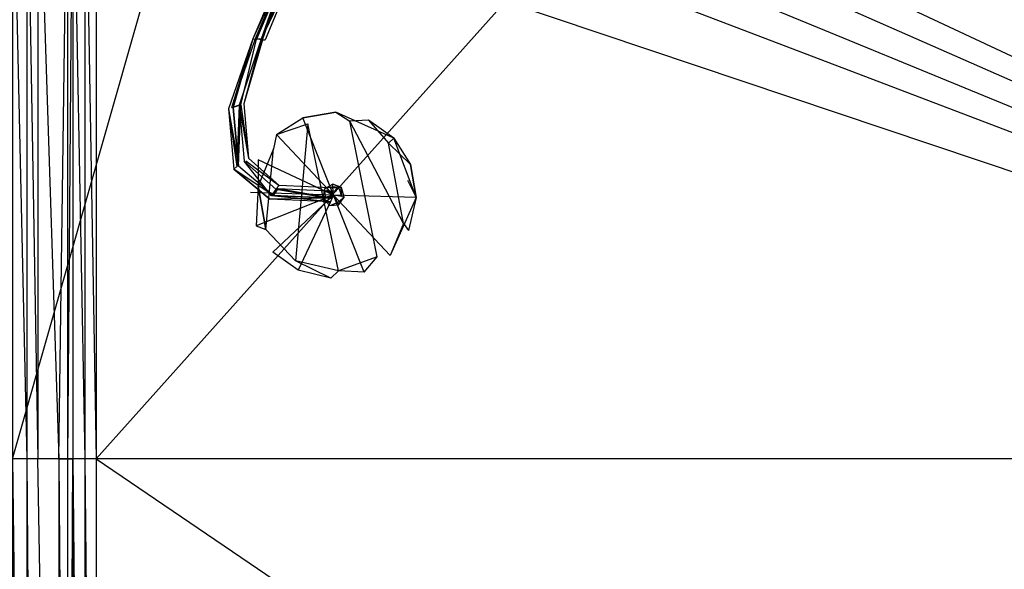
# Model space of a CAD drawing. Extents: x 0 to 0.895, y -0.55 to 0.
# Tile 13 of 20: x 0.449 to 0.672, y -0.275 to -0.151. Entities that reach past the tile are written whole.
import ezdxf

# ---------------------------------------------------------------- set-up
doc = ezdxf.new("R2010")
doc.units = 0
doc.layers.add('L0_BECKEN_N_633200__0___REPLACE', color=7, linetype='CONTINUOUS')
doc.layers.add('L1_ABLAUF_N_633200__0___REPLACE', color=7, linetype='CONTINUOUS')

msp = doc.modelspace()

# ---------------------------------------------------------------- linework, layer by layer
at = {"layer": 'L0_BECKEN_N_633200__0___REPLACE', "color": 8}
for points, invisible_edges in [([(0.515978, -0.010155), (0.4475, -0.25), (0.4475, -0.010155), (0.515978, -0.010155)], 13), ([(0.4475, -0.25), (0.515978, -0.010155), (0.884845, -0.25), (0.4475, -0.25)], 10), ([(0.884845, -0.25), (0.515978, -0.010155), (0.541568, -0.010155), (0.884845, -0.25)], 13), ([(0.884845, -0.25), (0.541568, -0.010155), (0.876786, -0.010155), (0.884845, -0.25)], 10), ([(0.579865, -0.114813, 0.019989), (0.867405, -0.25, 0.02), (0.867405, -0.029162, 0.02), (0.579865, -0.114813, 0.019989)], 14), ([(0.4475, -0.104064, 0.22), (0.450724, -0.25, 0.22), (0.450724, -0.103903, 0.22), (0.4475, -0.104064, 0.22)], 14), ([(0.450724, -0.25, 0.22), (0.4475, -0.104064, 0.22), (0.4475, -0.25, 0.22), (0.450724, -0.25, 0.22)], 13), ([(0.453191, -0.25, 0.22), (0.450724, -0.103903, 0.22), (0.450724, -0.25, 0.22), (0.453191, -0.25, 0.22)], 13), ([(0.450724, -0.103903, 0.22), (0.453191, -0.25, 0.22), (0.453191, -0.104064, 0.22), (0.450724, -0.103903, 0.22)], 14), ([(0.458009, -0.25, 0.218004), (0.453191, -0.104064, 0.22), (0.453191, -0.25, 0.22), (0.458009, -0.25, 0.218004)], 13), ([(0.453191, -0.104064, 0.22), (0.458009, -0.25, 0.218004), (0.458003, -0.10438, 0.218004), (0.453191, -0.104064, 0.22)], 14), ([(0.458009, -0.25, 0.218004), (0.460005, -0.104511, 0.213186), (0.458003, -0.10438, 0.218004), (0.458009, -0.25, 0.218004)], 14), ([(0.460005, -0.104511, 0.213186), (0.458009, -0.25, 0.218004), (0.460005, -0.25, 0.213186), (0.460005, -0.104511, 0.213186)], 13), ([(0.460005, -0.104511, 0.032844), (0.460005, -0.25, 0.20807), (0.460005, -0.25, 0.032844), (0.460005, -0.104511, 0.032844)], 13), ([(0.460005, -0.25, 0.20807), (0.460005, -0.104511, 0.032844), (0.460005, -0.104511, 0.20807), (0.460005, -0.25, 0.20807)], 14), ([(0.460005, -0.104511, 0.20807), (0.460005, -0.25, 0.213186), (0.460005, -0.25, 0.20807), (0.460005, -0.104511, 0.20807)], 13), ([(0.460005, -0.25, 0.213186), (0.460005, -0.104511, 0.20807), (0.460005, -0.104511, 0.213186), (0.460005, -0.25, 0.213186)], 14), ([(0.460005, -0.25, 0.023891), (0.461148, -0.104586, 0.02114), (0.460005, -0.104511, 0.023891), (0.460005, -0.25, 0.023891)], 14), ([(0.460005, -0.104511, 0.023891), (0.460005, -0.25, 0.032844), (0.460005, -0.25, 0.023891), (0.460005, -0.104511, 0.023891)], 13), ([(0.460005, -0.25, 0.032844), (0.460005, -0.104511, 0.023891), (0.460005, -0.104511, 0.032844), (0.460005, -0.25, 0.032844)], 14), ([(0.461148, -0.104586, 0.02114), (0.460005, -0.25, 0.023891), (0.461145, -0.25, 0.02114), (0.461148, -0.104586, 0.02114)], 13), ([(0.463896, -0.25, 0.02), (0.461148, -0.104586, 0.02114), (0.461145, -0.25, 0.02114), (0.463896, -0.25, 0.02)], 13), ([(0.461148, -0.104586, 0.02114), (0.463896, -0.25, 0.02), (0.463896, -0.104766, 0.02), (0.461148, -0.104586, 0.02114)], 14), ([(0.466441, -0.25, 0.02), (0.463896, -0.104766, 0.02), (0.463896, -0.25, 0.02), (0.466441, -0.25, 0.02)], 13), ([(0.463896, -0.104766, 0.02), (0.466441, -0.25, 0.02), (0.466441, -0.104933, 0.02), (0.463896, -0.104766, 0.02)], 14), ([(0.535273, -0.144127, 0.020007), (0.466441, -0.104933, 0.02), (0.466441, -0.25, 0.02), (0.535273, -0.144127, 0.020007)], 13), ([(0.867405, -0.25, 0.02), (0.579865, -0.114813, 0.019989), (0.579594, -0.122992, 0.01999), (0.867405, -0.25, 0.02)], 13), ([(0.867405, -0.25, 0.02), (0.579594, -0.122992, 0.01999), (0.577127, -0.130795, 0.019991), (0.867405, -0.25, 0.02)], 14), ([(0.867405, -0.25, 0.02), (0.577127, -0.130795, 0.019991), (0.572645, -0.137643, 0.019993), (0.867405, -0.25, 0.02)], 14), ([(0.867405, -0.25, 0.02), (0.572645, -0.137643, 0.019993), (0.566482, -0.143028, 0.019995), (0.867405, -0.25, 0.02)], 14), ([(0.54289, -0.147121, 0.020004), (0.535273, -0.144127, 0.020007), (0.466441, -0.25, 0.02), (0.54289, -0.147121, 0.020004)], 14), ([(0.559095, -0.146551, 0.019998), (0.867405, -0.25, 0.02), (0.566482, -0.143028, 0.019995), (0.559095, -0.146551, 0.019998)], 14), ([(0.559095, -0.146551, 0.019998), (0.551032, -0.14795, 0.020001), (0.466441, -0.25, 0.02), (0.559095, -0.146551, 0.019998)], 14), ([(0.867405, -0.25, 0.02), (0.559095, -0.146551, 0.019998), (0.466441, -0.25, 0.02), (0.867405, -0.25, 0.02)], 13), ([(0.551032, -0.14795, 0.020001), (0.54289, -0.147121, 0.020004), (0.466441, -0.25, 0.02), (0.551032, -0.14795, 0.020001)], 14), ([(0.450724, -0.526365, 0.22), (0.4475, -0.25, 0.22), (0.4475, -0.528117, 0.22), (0.450724, -0.526365, 0.22)], 13), ([(0.4475, -0.25, 0.22), (0.450724, -0.526365, 0.22), (0.450724, -0.25, 0.22), (0.4475, -0.25, 0.22)], 14), ([(0.884845, -0.25), (0.4475, -0.539845), (0.4475, -0.25), (0.884845, -0.25)], 13), ([(0.4475, -0.539845), (0.884845, -0.25), (0.461141, -0.539845), (0.4475, -0.539845)], 10), ([(0.453191, -0.525874, 0.22), (0.450724, -0.25, 0.22), (0.450724, -0.526365, 0.22), (0.453191, -0.525874, 0.22)], 13), ([(0.450724, -0.25, 0.22), (0.453191, -0.525874, 0.22), (0.453191, -0.25, 0.22), (0.450724, -0.25, 0.22)], 14), ([(0.457955, -0.524926, 0.218004), (0.453191, -0.25, 0.22), (0.453191, -0.525874, 0.22), (0.457955, -0.524926, 0.218004)], 14), ([(0.458009, -0.25, 0.218004), (0.453191, -0.25, 0.22), (0.457955, -0.524926, 0.218004), (0.458009, -0.25, 0.218004)], 14), ([(0.458009, -0.25, 0.218004), (0.457955, -0.524926, 0.218004), (0.460005, -0.524519, 0.213186), (0.458009, -0.25, 0.218004)], 14), ([(0.458009, -0.25, 0.218004), (0.460005, -0.524519, 0.213186), (0.460005, -0.25, 0.213186), (0.458009, -0.25, 0.218004)], 14), ([(0.460005, -0.25, 0.032844), (0.460005, -0.524519, 0.20807), (0.460005, -0.524519, 0.032844), (0.460005, -0.25, 0.032844)], 13), ([(0.460005, -0.524519, 0.20807), (0.460005, -0.25, 0.032844), (0.460005, -0.25, 0.20807), (0.460005, -0.524519, 0.20807)], 14), ([(0.460005, -0.25, 0.20807), (0.460005, -0.524519, 0.213186), (0.460005, -0.524519, 0.20807), (0.460005, -0.25, 0.20807)], 13), ([(0.460005, -0.524519, 0.213186), (0.460005, -0.25, 0.20807), (0.460005, -0.25, 0.213186), (0.460005, -0.524519, 0.213186)], 14), ([(0.461145, -0.25, 0.02114), (0.460005, -0.524519, 0.023891), (0.461145, -0.524519, 0.02114), (0.461145, -0.25, 0.02114)], 13), ([(0.460005, -0.524519, 0.023891), (0.461145, -0.25, 0.02114), (0.460005, -0.25, 0.023891), (0.460005, -0.524519, 0.023891)], 14), ([(0.460005, -0.25, 0.023891), (0.460005, -0.524519, 0.032844), (0.460005, -0.524519, 0.023891), (0.460005, -0.25, 0.023891)], 13), ([(0.460005, -0.524519, 0.032844), (0.460005, -0.25, 0.023891), (0.460005, -0.25, 0.032844), (0.460005, -0.524519, 0.032844)], 14), ([(0.461141, -0.539845), (0.884845, -0.25), (0.876786, -0.539845), (0.461141, -0.539845)], 13), ([(0.463896, -0.524519, 0.02), (0.461145, -0.25, 0.02114), (0.461145, -0.524519, 0.02114), (0.463896, -0.524519, 0.02)], 13), ([(0.461145, -0.25, 0.02114), (0.463896, -0.524519, 0.02), (0.463896, -0.25, 0.02), (0.461145, -0.25, 0.02114)], 14), ([(0.466441, -0.521974, 0.02), (0.463896, -0.25, 0.02), (0.463896, -0.524519, 0.02), (0.466441, -0.521974, 0.02)], 13), ([(0.463896, -0.25, 0.02), (0.466441, -0.521974, 0.02), (0.466441, -0.25, 0.02), (0.463896, -0.25, 0.02)], 14), ([(0.867405, -0.521974, 0.02), (0.466441, -0.25, 0.02), (0.466441, -0.521974, 0.02), (0.867405, -0.521974, 0.02)], 13), ([(0.466441, -0.25, 0.02), (0.867405, -0.521974, 0.02), (0.867405, -0.25, 0.02), (0.466441, -0.25, 0.02)], 14)]:
    msp.add_3dface(points, dxfattribs=dict(at, invisible_edges=invisible_edges))
at = {"layer": 'L1_ABLAUF_N_633200__0___REPLACE', "color": 8}
for points, invisible_edges in [([(0.509261, -0.137815, 0.024377), (0.501893, -0.154991, 0.024627), (0.509735, -0.137907, 0.025967), (0.509261, -0.137815, 0.024377)], 14), ([(0.509261, -0.137815, 0.024377), (0.509996, -0.138046, 0.023077), (0.501893, -0.154991, 0.024627), (0.509261, -0.137815, 0.024377)], 14), ([(0.509735, -0.137907, 0.025967), (0.501893, -0.154991, 0.024627), (0.50244, -0.155001, 0.026207), (0.509735, -0.137907, 0.025967)], 14), ([(0.509996, -0.138046, 0.023077), (0.502722, -0.155085, 0.023317), (0.501893, -0.154991, 0.024627), (0.509996, -0.138046, 0.023077)], 14), ([(0.503815, -0.155102, 0.026547), (0.509735, -0.137907, 0.025967), (0.50244, -0.155001, 0.026207), (0.503815, -0.155102, 0.026547)], 13), ([(0.509996, -0.138046, 0.023077), (0.5041, -0.155193, 0.023657), (0.502722, -0.155085, 0.023317), (0.509996, -0.138046, 0.023077)], 13), ([(0.509735, -0.137907, 0.025967), (0.503815, -0.155102, 0.026547), (0.510942, -0.138227, 0.026307), (0.509735, -0.137907, 0.025967)], 14), ([(0.5041, -0.155193, 0.023657), (0.509996, -0.138046, 0.023077), (0.511215, -0.138359, 0.023417), (0.5041, -0.155193, 0.023657)], 14), ([(0.510942, -0.138227, 0.026307), (0.503815, -0.155102, 0.026547), (0.511702, -0.138451, 0.025007), (0.510942, -0.138227, 0.026307)], 14), ([(0.511702, -0.138451, 0.025007), (0.503815, -0.155102, 0.026547), (0.50466, -0.155203, 0.025247), (0.511702, -0.138451, 0.025007)], 14), ([(0.511215, -0.138359, 0.023417), (0.511702, -0.138451, 0.025007), (0.5041, -0.155193, 0.023657), (0.511215, -0.138359, 0.023417)], 14), ([(0.511702, -0.138451, 0.025007), (0.50466, -0.155203, 0.025247), (0.5041, -0.155193, 0.023657), (0.511702, -0.138451, 0.025007)], 14), ([(0.501893, -0.154991, 0.024627), (0.497442, -0.170515, 0.023827), (0.496395, -0.170854, 0.025147), (0.501893, -0.154991, 0.024627)], 14), ([(0.501893, -0.154991, 0.024627), (0.496395, -0.170854, 0.025147), (0.497075, -0.170594, 0.026727), (0.501893, -0.154991, 0.024627)], 14), ([(0.501893, -0.154991, 0.024627), (0.497075, -0.170594, 0.026727), (0.50244, -0.155001, 0.026207), (0.501893, -0.154991, 0.024627)], 14), ([(0.50244, -0.155001, 0.026207), (0.497075, -0.170594, 0.026727), (0.498784, -0.170002, 0.027037), (0.50244, -0.155001, 0.026207)], 14), ([(0.501893, -0.154991, 0.024627), (0.502722, -0.155085, 0.023317), (0.497442, -0.170515, 0.023827), (0.501893, -0.154991, 0.024627)], 14), ([(0.502722, -0.155085, 0.023317), (0.499153, -0.169923, 0.024147), (0.497442, -0.170515, 0.023827), (0.502722, -0.155085, 0.023317)], 13), ([(0.503815, -0.155102, 0.026547), (0.50244, -0.155001, 0.026207), (0.498784, -0.170002, 0.027037), (0.503815, -0.155102, 0.026547)], 14), ([(0.503815, -0.155102, 0.026547), (0.498784, -0.170002, 0.027037), (0.499835, -0.169663, 0.025717), (0.503815, -0.155102, 0.026547)], 14), ([(0.499153, -0.169923, 0.024147), (0.502722, -0.155085, 0.023317), (0.5041, -0.155193, 0.023657), (0.499153, -0.169923, 0.024147)], 14), ([(0.5041, -0.155193, 0.023657), (0.499835, -0.169663, 0.025717), (0.499153, -0.169923, 0.024147), (0.5041, -0.155193, 0.023657)], 14), ([(0.503815, -0.155102, 0.026547), (0.499835, -0.169663, 0.025717), (0.50466, -0.155203, 0.025247), (0.503815, -0.155102, 0.026547)], 14), ([(0.5041, -0.155193, 0.023657), (0.50466, -0.155203, 0.025247), (0.499835, -0.169663, 0.025717), (0.5041, -0.155193, 0.023657)], 14), ([(0.497442, -0.170515, 0.023827), (0.498665, -0.183788, 0.025337), (0.496395, -0.170854, 0.025147), (0.497442, -0.170515, 0.023827)], 14), ([(0.496395, -0.170854, 0.025147), (0.498245, -0.183911, 0.028237), (0.497075, -0.170594, 0.026727), (0.496395, -0.170854, 0.025147)], 14), ([(0.496395, -0.170854, 0.025147), (0.498665, -0.183788, 0.025337), (0.497607, -0.18447, 0.026687), (0.496395, -0.170854, 0.025147)], 14), ([(0.498245, -0.183911, 0.028237), (0.496395, -0.170854, 0.025147), (0.497607, -0.18447, 0.026687), (0.498245, -0.183911, 0.028237)], 13), ([(0.498245, -0.183911, 0.028237), (0.498784, -0.170002, 0.027037), (0.497075, -0.170594, 0.026727), (0.498245, -0.183911, 0.028237)], 13), ([(0.499153, -0.169923, 0.024147), (0.498665, -0.183788, 0.025337), (0.497442, -0.170515, 0.023827), (0.499153, -0.169923, 0.024147)], 13), ([(0.498784, -0.170002, 0.027037), (0.498245, -0.183911, 0.028237), (0.49991, -0.182679, 0.028477), (0.498784, -0.170002, 0.027037)], 14), ([(0.498665, -0.183788, 0.025337), (0.499153, -0.169923, 0.024147), (0.500326, -0.182557, 0.025577), (0.498665, -0.183788, 0.025337)], 14), ([(0.498784, -0.170002, 0.027037), (0.500951, -0.181998, 0.027117), (0.499835, -0.169663, 0.025717), (0.498784, -0.170002, 0.027037)], 14), ([(0.500951, -0.181998, 0.027117), (0.498784, -0.170002, 0.027037), (0.49991, -0.182679, 0.028477), (0.500951, -0.181998, 0.027117)], 13), ([(0.499835, -0.169663, 0.025717), (0.500951, -0.181998, 0.027117), (0.499153, -0.169923, 0.024147), (0.499835, -0.169663, 0.025717)], 14), ([(0.499153, -0.169923, 0.024147), (0.500951, -0.181998, 0.027117), (0.500326, -0.182557, 0.025577), (0.499153, -0.169923, 0.024147)], 14), ([(0.520714, -0.171582, 0.028497), (0.513207, -0.172899, 0.028497), (0.520142, -0.190354, 0.030497), (0.520714, -0.171582, 0.028497)], 14), ([(0.513207, -0.172899, 0.028497), (0.520714, -0.171582, 0.028497), (0.514351, -0.174218, 0.020987), (0.513207, -0.172899, 0.028497)], 14), ([(0.520714, -0.171582, 0.028497), (0.523885, -0.173624, 0.020987), (0.514351, -0.174218, 0.020987), (0.520714, -0.171582, 0.028497)], 14), ([(0.53382, -0.177485, 0.028497), (0.520714, -0.171582, 0.028497), (0.520142, -0.190354, 0.030497), (0.53382, -0.177485, 0.028497)], 14), ([(0.53382, -0.177485, 0.028497), (0.528123, -0.173357, 0.028497), (0.520714, -0.171582, 0.028497), (0.53382, -0.177485, 0.028497)], 14), ([(0.528123, -0.173357, 0.028497), (0.523885, -0.173624, 0.020987), (0.520714, -0.171582, 0.028497), (0.528123, -0.173357, 0.028497)], 14), ([(0.520142, -0.190354, 0.030497), (0.513207, -0.172899, 0.028497), (0.507271, -0.176674, 0.028497), (0.520142, -0.190354, 0.030497)], 14), ([(0.507271, -0.176674, 0.028497), (0.513207, -0.172899, 0.028497), (0.514351, -0.174218, 0.020987), (0.507271, -0.176674, 0.028497)], 14), ([(0.52127, -0.207459, 0.020987), (0.514351, -0.174218, 0.020987), (0.523885, -0.173624, 0.020987), (0.52127, -0.207459, 0.020987)], 14), ([(0.523885, -0.173624, 0.020987), (0.530074, -0.204324, 0.020987), (0.52127, -0.207459, 0.020987), (0.523885, -0.173624, 0.020987)], 13), ([(0.528123, -0.173357, 0.028497), (0.532625, -0.178609, 0.020987), (0.523885, -0.173624, 0.020987), (0.528123, -0.173357, 0.028497)], 14), ([(0.530074, -0.204324, 0.020987), (0.523885, -0.173624, 0.020987), (0.536026, -0.196801, 0.020987), (0.530074, -0.204324, 0.020987)], 14), ([(0.532625, -0.178609, 0.020987), (0.536026, -0.196801, 0.020987), (0.523885, -0.173624, 0.020987), (0.532625, -0.178609, 0.020987)], 13), ([(0.53382, -0.177485, 0.028497), (0.532625, -0.178609, 0.020987), (0.528123, -0.173357, 0.028497), (0.53382, -0.177485, 0.028497)], 14), ([(0.514351, -0.174218, 0.020987), (0.511555, -0.205189, 0.020987), (0.504858, -0.19813, 0.020987), (0.514351, -0.174218, 0.020987)], 14), ([(0.504858, -0.19813, 0.020987), (0.506581, -0.179866, 0.020987), (0.514351, -0.174218, 0.020987), (0.504858, -0.19813, 0.020987)], 14), ([(0.507271, -0.176674, 0.028497), (0.514351, -0.174218, 0.020987), (0.506581, -0.179866, 0.020987), (0.507271, -0.176674, 0.028497)], 14), ([(0.514351, -0.174218, 0.020987), (0.52127, -0.207459, 0.020987), (0.511555, -0.205189, 0.020987), (0.514351, -0.174218, 0.020987)], 13), ([(0.520142, -0.190354, 0.030497), (0.507271, -0.176674, 0.028497), (0.503142, -0.182369, 0.028497), (0.520142, -0.190354, 0.030497)], 14), ([(0.507271, -0.176674, 0.028497), (0.506581, -0.179866, 0.020987), (0.503142, -0.182369, 0.028497), (0.507271, -0.176674, 0.028497)], 14), ([(0.538914, -0.190926, 0.028497), (0.53382, -0.177485, 0.028497), (0.520142, -0.190354, 0.030497), (0.538914, -0.190926, 0.028497)], 14), ([(0.53382, -0.177485, 0.028497), (0.537593, -0.183422, 0.028497), (0.532625, -0.178609, 0.020987), (0.53382, -0.177485, 0.028497)], 14), ([(0.538914, -0.190926, 0.028497), (0.537593, -0.183422, 0.028497), (0.53382, -0.177485, 0.028497), (0.538914, -0.190926, 0.028497)], 14), ([(0.506581, -0.179866, 0.020987), (0.503119, -0.188343, 0.020987), (0.503142, -0.182369, 0.028497), (0.506581, -0.179866, 0.020987)], 14), ([(0.506581, -0.179866, 0.020987), (0.504858, -0.19813, 0.020987), (0.503119, -0.188343, 0.020987), (0.506581, -0.179866, 0.020987)], 13), ([(0.532625, -0.178609, 0.020987), (0.537593, -0.183422, 0.028497), (0.536954, -0.186989, 0.020987), (0.532625, -0.178609, 0.020987)], 14), ([(0.536026, -0.196801, 0.020987), (0.532625, -0.178609, 0.020987), (0.536954, -0.186989, 0.020987), (0.536026, -0.196801, 0.020987)], 14), ([(0.506102, -0.19054, 0.031957), (0.49991, -0.182679, 0.028477), (0.498245, -0.183911, 0.028237), (0.506102, -0.19054, 0.031957)], 14), ([(0.506529, -0.190423, 0.029027), (0.498665, -0.183788, 0.025337), (0.500326, -0.182557, 0.025577), (0.506529, -0.190423, 0.029027)], 14), ([(0.507876, -0.188201, 0.030657), (0.500951, -0.181998, 0.027117), (0.49991, -0.182679, 0.028477), (0.507876, -0.188201, 0.030657)], 14), ([(0.507142, -0.189027, 0.032087), (0.507876, -0.188201, 0.030657), (0.49991, -0.182679, 0.028477), (0.507142, -0.189027, 0.032087)], 14), ([(0.507142, -0.189027, 0.032087), (0.49991, -0.182679, 0.028477), (0.506102, -0.19054, 0.031957), (0.507142, -0.189027, 0.032087)], 14), ([(0.500951, -0.181998, 0.027117), (0.507876, -0.188201, 0.030657), (0.500326, -0.182557, 0.025577), (0.500951, -0.181998, 0.027117)], 14), ([(0.500326, -0.182557, 0.025577), (0.507876, -0.188201, 0.030657), (0.507563, -0.18891, 0.029157), (0.500326, -0.182557, 0.025577)], 14), ([(0.507563, -0.18891, 0.029157), (0.506529, -0.190423, 0.029027), (0.500326, -0.182557, 0.025577), (0.507563, -0.18891, 0.029157)], 14), ([(0.520142, -0.190354, 0.030497), (0.503142, -0.182369, 0.028497), (0.50137, -0.189782, 0.028497), (0.520142, -0.190354, 0.030497)], 14), ([(0.503142, -0.182369, 0.028497), (0.503119, -0.188343, 0.020987), (0.50137, -0.189782, 0.028497), (0.503142, -0.182369, 0.028497)], 14), ([(0.506529, -0.190423, 0.029027), (0.497607, -0.18447, 0.026687), (0.498665, -0.183788, 0.025337), (0.506529, -0.190423, 0.029027)], 14), ([(0.498245, -0.183911, 0.028237), (0.497607, -0.18447, 0.026687), (0.506102, -0.19054, 0.031957), (0.498245, -0.183911, 0.028237)], 14), ([(0.497607, -0.18447, 0.026687), (0.505787, -0.191241, 0.030457), (0.506102, -0.19054, 0.031957), (0.497607, -0.18447, 0.026687)], 14), ([(0.505787, -0.191241, 0.030457), (0.497607, -0.18447, 0.026687), (0.506529, -0.190423, 0.029027), (0.505787, -0.191241, 0.030457)], 14), ([(0.537593, -0.183422, 0.028497), (0.538914, -0.190926, 0.028497), (0.536954, -0.186989, 0.020987), (0.537593, -0.183422, 0.028497)], 14), ([(0.536954, -0.186989, 0.020987), (0.538914, -0.190926, 0.028497), (0.536026, -0.196801, 0.020987), (0.536954, -0.186989, 0.020987)], 14), ([(0.503119, -0.188343, 0.020987), (0.502691, -0.197286, 0.028497), (0.50137, -0.189782, 0.028497), (0.503119, -0.188343, 0.020987)], 14), ([(0.502691, -0.197286, 0.028497), (0.503119, -0.188343, 0.020987), (0.504858, -0.19813, 0.020987), (0.502691, -0.197286, 0.028497)], 13), ([(0.519611, -0.191102, 0.033687), (0.507142, -0.189027, 0.032087), (0.506102, -0.19054, 0.031957), (0.519611, -0.191102, 0.033687)], 13), ([(0.507563, -0.18891, 0.029157), (0.519877, -0.191046, 0.031127), (0.506529, -0.190423, 0.029027), (0.507563, -0.18891, 0.029157)], 13), ([(0.52097, -0.188767, 0.032537), (0.507876, -0.188201, 0.030657), (0.507142, -0.189027, 0.032087), (0.52097, -0.188767, 0.032537)], 14), ([(0.520419, -0.18957, 0.033787), (0.52097, -0.188767, 0.032537), (0.507142, -0.189027, 0.032087), (0.520419, -0.18957, 0.033787)], 14), ([(0.507142, -0.189027, 0.032087), (0.519611, -0.191102, 0.033687), (0.520419, -0.18957, 0.033787), (0.507142, -0.189027, 0.032087)], 14), ([(0.520682, -0.189515, 0.031227), (0.507563, -0.18891, 0.029157), (0.507876, -0.188201, 0.030657), (0.520682, -0.189515, 0.031227)], 14), ([(0.519877, -0.191046, 0.031127), (0.507563, -0.18891, 0.029157), (0.520682, -0.189515, 0.031227), (0.519877, -0.191046, 0.031127)], 14), ([(0.52097, -0.188767, 0.032537), (0.520682, -0.189515, 0.031227), (0.507876, -0.188201, 0.030657), (0.52097, -0.188767, 0.032537)], 14), ([(0.51778, -0.191039, 0.032007), (0.518099, -0.188912, 0.029887), (0.517744, -0.191059, 0.029887), (0.51778, -0.191039, 0.032007)], 13), ([(0.518099, -0.188912, 0.029887), (0.51778, -0.191039, 0.032007), (0.518134, -0.188934, 0.032007), (0.518099, -0.188912, 0.029887)], 14), ([(0.518301, -0.190892, 0.033987), (0.518134, -0.188934, 0.032007), (0.51778, -0.191039, 0.032007), (0.518301, -0.190892, 0.033987)], 13), ([(0.518099, -0.188912, 0.029887), (0.520005, -0.187902, 0.032007), (0.520006, -0.18786, 0.029887), (0.518099, -0.188912, 0.029887)], 13), ([(0.520005, -0.187902, 0.032007), (0.518099, -0.188912, 0.029887), (0.518134, -0.188934, 0.032007), (0.520005, -0.187902, 0.032007)], 14), ([(0.518134, -0.188934, 0.032007), (0.520031, -0.18844, 0.033987), (0.520005, -0.187902, 0.032007), (0.518134, -0.188934, 0.032007)], 13), ([(0.520031, -0.18844, 0.033987), (0.518134, -0.188934, 0.032007), (0.518577, -0.189245, 0.033987), (0.520031, -0.18844, 0.033987)], 14), ([(0.518134, -0.188934, 0.032007), (0.518301, -0.190892, 0.033987), (0.518577, -0.189245, 0.033987), (0.518134, -0.188934, 0.032007)], 14), ([(0.520142, -0.190354, 0.034717), (0.518577, -0.189245, 0.033987), (0.518301, -0.190892, 0.033987), (0.520142, -0.190354, 0.034717)], 14), ([(0.520142, -0.190354, 0.034717), (0.520031, -0.18844, 0.033987), (0.518577, -0.189245, 0.033987), (0.520142, -0.190354, 0.034717)], 14), ([(0.520005, -0.187902, 0.032007), (0.521963, -0.188641, 0.029887), (0.520006, -0.18786, 0.029887), (0.520005, -0.187902, 0.032007)], 13), ([(0.520031, -0.18844, 0.033987), (0.521934, -0.188668, 0.032007), (0.520005, -0.187902, 0.032007), (0.520031, -0.18844, 0.033987)], 13), ([(0.521963, -0.188641, 0.029887), (0.520005, -0.187902, 0.032007), (0.521934, -0.188668, 0.032007), (0.521963, -0.188641, 0.029887)], 14), ([(0.52154, -0.189038, 0.033987), (0.520031, -0.18844, 0.033987), (0.520142, -0.190354, 0.034717), (0.52154, -0.189038, 0.033987)], 14), ([(0.521934, -0.188668, 0.032007), (0.520031, -0.18844, 0.033987), (0.52154, -0.189038, 0.033987), (0.521934, -0.188668, 0.032007)], 14), ([(0.522035, -0.190687, 0.033987), (0.52154, -0.189038, 0.033987), (0.520142, -0.190354, 0.034717), (0.522035, -0.190687, 0.033987)], 14), ([(0.522035, -0.190687, 0.033987), (0.521934, -0.188668, 0.032007), (0.52154, -0.189038, 0.033987), (0.522035, -0.190687, 0.033987)], 14), ([(0.522563, -0.190781, 0.032007), (0.521963, -0.188641, 0.029887), (0.521934, -0.188668, 0.032007), (0.522563, -0.190781, 0.032007)], 14), ([(0.521934, -0.188668, 0.032007), (0.522035, -0.190687, 0.033987), (0.522563, -0.190781, 0.032007), (0.521934, -0.188668, 0.032007)], 13), ([(0.521963, -0.188641, 0.029887), (0.522563, -0.190781, 0.032007), (0.522605, -0.190797, 0.029887), (0.521963, -0.188641, 0.029887)], 13), ([(0.520142, -0.190354, 0.030497), (0.50137, -0.189782, 0.028497), (0.502691, -0.197286, 0.028497), (0.520142, -0.190354, 0.030497)], 14), ([(0.520142, -0.190354, 0.030497), (0.502691, -0.197286, 0.028497), (0.506465, -0.203223, 0.028497), (0.520142, -0.190354, 0.030497)], 14), ([(0.519877, -0.191046, 0.031127), (0.505787, -0.191241, 0.030457), (0.506529, -0.190423, 0.029027), (0.519877, -0.191046, 0.031127)], 14), ([(0.519331, -0.19185, 0.032377), (0.506102, -0.19054, 0.031957), (0.505787, -0.191241, 0.030457), (0.519331, -0.19185, 0.032377)], 14), ([(0.519331, -0.19185, 0.032377), (0.505787, -0.191241, 0.030457), (0.519877, -0.191046, 0.031127), (0.519331, -0.19185, 0.032377)], 14), ([(0.519611, -0.191102, 0.033687), (0.506102, -0.19054, 0.031957), (0.519331, -0.19185, 0.032377), (0.519611, -0.191102, 0.033687)], 14), ([(0.520142, -0.190354, 0.030497), (0.506465, -0.203223, 0.028497), (0.512161, -0.207351, 0.028497), (0.520142, -0.190354, 0.030497)], 14), ([(0.520142, -0.190354, 0.030497), (0.512161, -0.207351, 0.028497), (0.51957, -0.209126, 0.028497), (0.520142, -0.190354, 0.030497)], 14), ([(0.517744, -0.191059, 0.029887), (0.519315, -0.19267, 0.032007), (0.51778, -0.191039, 0.032007), (0.517744, -0.191059, 0.029887)], 14), ([(0.519315, -0.19267, 0.032007), (0.517744, -0.191059, 0.029887), (0.519299, -0.192712, 0.029887), (0.519315, -0.19267, 0.032007)], 13), ([(0.51778, -0.191039, 0.032007), (0.519493, -0.192159, 0.033987), (0.518301, -0.190892, 0.033987), (0.51778, -0.191039, 0.032007)], 14), ([(0.519493, -0.192159, 0.033987), (0.51778, -0.191039, 0.032007), (0.519315, -0.19267, 0.032007), (0.519493, -0.192159, 0.033987)], 13), ([(0.520142, -0.190354, 0.034717), (0.518301, -0.190892, 0.033987), (0.519493, -0.192159, 0.033987), (0.520142, -0.190354, 0.034717)], 14), ([(0.521103, -0.192017, 0.033987), (0.520142, -0.190354, 0.034717), (0.519493, -0.192159, 0.033987), (0.521103, -0.192017, 0.033987)], 14), ([(0.527074, -0.207805, 0.028497), (0.520142, -0.190354, 0.030497), (0.51957, -0.209126, 0.028497), (0.527074, -0.207805, 0.028497)], 14), ([(0.522035, -0.190687, 0.033987), (0.520142, -0.190354, 0.034717), (0.521103, -0.192017, 0.033987), (0.522035, -0.190687, 0.033987)], 14), ([(0.538914, -0.190926, 0.028497), (0.520142, -0.190354, 0.030497), (0.533011, -0.204031, 0.028497), (0.538914, -0.190926, 0.028497)], 14), ([(0.533011, -0.204031, 0.028497), (0.520142, -0.190354, 0.030497), (0.527074, -0.207805, 0.028497), (0.533011, -0.204031, 0.028497)], 14), ([(0.521103, -0.192017, 0.033987), (0.522563, -0.190781, 0.032007), (0.522035, -0.190687, 0.033987), (0.521103, -0.192017, 0.033987)], 14), ([(0.522563, -0.190781, 0.032007), (0.521103, -0.192017, 0.033987), (0.521372, -0.192478, 0.032007), (0.522563, -0.190781, 0.032007)], 13), ([(0.521372, -0.192478, 0.032007), (0.522605, -0.190797, 0.029887), (0.522563, -0.190781, 0.032007), (0.521372, -0.192478, 0.032007)], 14), ([(0.522605, -0.190797, 0.029887), (0.521372, -0.192478, 0.032007), (0.521392, -0.192514, 0.029887), (0.522605, -0.190797, 0.029887)], 13), ([(0.538914, -0.190926, 0.028497), (0.533011, -0.204031, 0.028497), (0.537139, -0.198335, 0.028497), (0.538914, -0.190926, 0.028497)], 14), ([(0.538914, -0.190926, 0.028497), (0.537139, -0.198335, 0.028497), (0.536026, -0.196801, 0.020987), (0.538914, -0.190926, 0.028497)], 14), ([(0.521372, -0.192478, 0.032007), (0.519299, -0.192712, 0.029887), (0.521392, -0.192514, 0.029887), (0.521372, -0.192478, 0.032007)], 13), ([(0.519299, -0.192712, 0.029887), (0.521372, -0.192478, 0.032007), (0.519315, -0.19267, 0.032007), (0.519299, -0.192712, 0.029887)], 14), ([(0.521103, -0.192017, 0.033987), (0.519315, -0.19267, 0.032007), (0.521372, -0.192478, 0.032007), (0.521103, -0.192017, 0.033987)], 13), ([(0.519315, -0.19267, 0.032007), (0.521103, -0.192017, 0.033987), (0.519493, -0.192159, 0.033987), (0.519315, -0.19267, 0.032007)], 14), ([(0.502691, -0.197286, 0.028497), (0.504858, -0.19813, 0.020987), (0.506465, -0.203223, 0.028497), (0.502691, -0.197286, 0.028497)], 14), ([(0.504858, -0.19813, 0.020987), (0.511555, -0.205189, 0.020987), (0.506465, -0.203223, 0.028497), (0.504858, -0.19813, 0.020987)], 14), ([(0.536026, -0.196801, 0.020987), (0.533011, -0.204031, 0.028497), (0.530074, -0.204324, 0.020987), (0.536026, -0.196801, 0.020987)], 14), ([(0.536026, -0.196801, 0.020987), (0.537139, -0.198335, 0.028497), (0.533011, -0.204031, 0.028497), (0.536026, -0.196801, 0.020987)], 14), ([(0.512161, -0.207351, 0.028497), (0.506465, -0.203223, 0.028497), (0.511555, -0.205189, 0.020987), (0.512161, -0.207351, 0.028497)], 14), ([(0.527074, -0.207805, 0.028497), (0.52127, -0.207459, 0.020987), (0.530074, -0.204324, 0.020987), (0.527074, -0.207805, 0.028497)], 14), ([(0.527074, -0.207805, 0.028497), (0.530074, -0.204324, 0.020987), (0.533011, -0.204031, 0.028497), (0.527074, -0.207805, 0.028497)], 14), ([(0.51957, -0.209126, 0.028497), (0.511555, -0.205189, 0.020987), (0.52127, -0.207459, 0.020987), (0.51957, -0.209126, 0.028497)], 14), ([(0.51957, -0.209126, 0.028497), (0.512161, -0.207351, 0.028497), (0.511555, -0.205189, 0.020987), (0.51957, -0.209126, 0.028497)], 14), ([(0.51957, -0.209126, 0.028497), (0.52127, -0.207459, 0.020987), (0.527074, -0.207805, 0.028497), (0.51957, -0.209126, 0.028497)], 14)]:
    msp.add_3dface(points, dxfattribs=dict(at, invisible_edges=invisible_edges))

doc.saveas('drawing.dxf')
